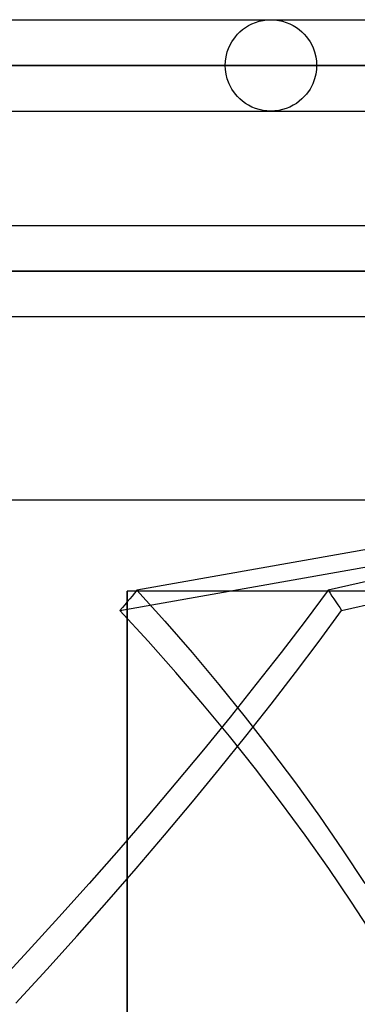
# Model space of a CAD drawing. Header units: millimetres. Extents: x -48 to 49.5, y -16 to 42.2.
# Tile 31 of 38: x 7.8 to 11.5, y 29.2 to 40. Entities that reach past the tile are written whole.
import ezdxf

# ---------------------------------------------------------------- set-up
doc = ezdxf.new("R2010")
doc.units = ezdxf.units.MM
doc.layers.add('MAIN-1', color=7, linetype='Continuous')
doc.layers.add('MAIN-2', color=7, linetype='Continuous')

msp = doc.modelspace()

# ---------------------------------------------------------------- linework, layer by layer
at = {"layer": 'MAIN-1'}
for p, q in [((5.681, 40.009), (7.919, 40.009)), ((7.919, 40.009), (10.074, 40.009)), ((10.074, 40.009), (12.11, 40.009)), ((-10.476, 39.509), (17.276, 39.509)), ((5.681, 39.009), (7.919, 39.009)), ((7.919, 39.009), (10.074, 39.009)), ((10.074, 39.009), (12.11, 39.009)), ((-16.044, 37.759), (23.956, 37.759)), ((8.98, 33.759), (8.98, 26.759)), ((23.956, 33.759), (8.98, 33.759))]:
    msp.add_line(p, q, dxfattribs=at)
at = {"layer": 'MAIN-2'}
for p, q in [((10.31, 39.946), (10.347, 39.964)), ((10.347, 39.964), (10.385, 39.98)), ((10.385, 39.98), (10.426, 39.993)), ((10.426, 39.993), (10.468, 40.002)), ((10.468, 40.002), (10.511, 40.007)), ((10.511, 40.007), (10.554, 40.009)), ((10.554, 40.009), (10.598, 40.007)), ((10.598, 40.007), (10.64, 40.002)), ((10.64, 40.002), (10.682, 39.993)), ((10.682, 39.993), (10.723, 39.98)), ((10.723, 39.98), (10.762, 39.964)), ((10.762, 39.964), (10.798, 39.946)), ((10.165, 39.823), (10.188, 39.85)), ((10.188, 39.85), (10.215, 39.876)), ((10.215, 39.876), (10.244, 39.901)), ((10.244, 39.901), (10.276, 39.924)), ((10.276, 39.924), (10.31, 39.946)), ((10.798, 39.946), (10.833, 39.924)), ((10.833, 39.924), (10.864, 39.901)), ((10.864, 39.901), (10.893, 39.876)), ((10.893, 39.876), (10.92, 39.85)), ((10.92, 39.85), (10.943, 39.823)), ((10.097, 39.711), (10.126, 39.767)), ((10.126, 39.767), (10.165, 39.823)), ((10.943, 39.823), (10.983, 39.767)), ((10.983, 39.767), (11.012, 39.711)), ((10.063, 39.604), (10.076, 39.656)), ((10.076, 39.656), (10.097, 39.711)), ((11.012, 39.711), (11.032, 39.656)), ((11.032, 39.656), (11.045, 39.604)), ((10.054, 39.509), (10.056, 39.555)), ((10.056, 39.555), (10.063, 39.604)), ((11.045, 39.604), (11.052, 39.555)), ((11.052, 39.555), (11.054, 39.509)), ((17.276, 39.509), (-10.476, 39.509)), ((16.502, 39.509), (-9.702, 39.509)), ((-9.702, 39.509), (16.502, 39.509)), ((12.285, 39.509), (-5.485, 39.509)), ((11.501, 39.509), (-4.701, 39.509)), ((3.4, 39.509), (11.501, 39.509)), ((3.4, 39.509), (12.285, 39.509)), ((11.501, 39.509), (6.9, 39.509)), ((6.9, 39.509), (11.501, 39.509)), ((10.054, 39.509), (7.007, 39.509)), ((12.287, 39.509), (7.804, 39.509)), ((7.804, 39.509), (12.287, 39.509)), ((11.054, 39.509), (7.804, 39.509)), ((10.056, 39.464), (10.054, 39.509)), ((10.063, 39.415), (10.056, 39.464)), ((11.052, 39.464), (11.045, 39.415)), ((11.054, 39.509), (11.052, 39.464)), ((10.076, 39.363), (10.063, 39.415)), ((10.097, 39.308), (10.076, 39.363)), ((11.032, 39.363), (11.012, 39.308)), ((11.045, 39.415), (11.032, 39.363)), ((10.126, 39.251), (10.097, 39.308)), ((10.165, 39.195), (10.126, 39.251)), ((10.983, 39.251), (10.943, 39.195)), ((11.012, 39.308), (10.983, 39.251)), ((10.188, 39.168), (10.165, 39.195)), ((10.215, 39.142), (10.188, 39.168)), ((10.244, 39.117), (10.215, 39.142)), ((10.276, 39.094), (10.244, 39.117)), ((10.864, 39.117), (10.833, 39.094)), ((10.893, 39.142), (10.864, 39.117)), ((10.92, 39.168), (10.893, 39.142)), ((10.943, 39.195), (10.92, 39.168)), ((10.31, 39.073), (10.276, 39.094)), ((10.347, 39.054), (10.31, 39.073)), ((10.385, 39.039), (10.347, 39.054)), ((10.426, 39.026), (10.385, 39.039)), ((10.468, 39.017), (10.426, 39.026)), ((10.511, 39.011), (10.468, 39.017)), ((10.554, 39.009), (10.511, 39.011)), ((10.598, 39.011), (10.554, 39.009)), ((10.64, 39.017), (10.598, 39.011)), ((10.682, 39.026), (10.64, 39.017)), ((10.723, 39.039), (10.682, 39.026)), ((10.762, 39.054), (10.723, 39.039)), ((10.798, 39.073), (10.762, 39.054)), ((10.833, 39.094), (10.798, 39.073)), ((27.456, 37.259), (-19.544, 37.259)), ((-19.544, 37.259), (24.456, 37.259)), ((27.456, 36.759), (-19.544, 36.759)), ((11.956, 36.759), (3.956, 36.759)), ((17.895, 35.328), (9.088, 33.769)), ((18.012, 35.328), (11.181, 33.769)), ((8.901, 33.547), (17.762, 35.116)), ((11.329, 33.547), (18.204, 35.116)), ((3.956, 34.759), (13.956, 34.759)), ((3.956, 34.759), (13.956, 34.759)), ((8.98, 26.759), (8.98, 33.759)), ((9.062, 33.737), (9.035, 33.705)), ((9.088, 33.769), (9.062, 33.737)), ((9.088, 33.769), (9.393, 33.431)), ((11.181, 33.769), (10.928, 33.431)), ((11.181, 33.769), (11.202, 33.737)), ((11.202, 33.737), (11.223, 33.705)), ((8.955, 33.61), (8.928, 33.579)), ((8.981, 33.642), (8.955, 33.61)), ((9.008, 33.674), (8.981, 33.642)), ((9.035, 33.705), (9.008, 33.674)), ((11.223, 33.705), (11.245, 33.674)), ((11.245, 33.674), (11.266, 33.642)), ((11.266, 33.642), (11.287, 33.61)), ((11.287, 33.61), (11.308, 33.579)), ((8.928, 33.579), (8.901, 33.547)), ((9.209, 33.212), (8.901, 33.547)), ((11.082, 33.212), (11.329, 33.547)), ((11.308, 33.579), (11.329, 33.547)), ((9.393, 33.431), (9.692, 33.086)), ((10.928, 33.431), (10.665, 33.086)), ((9.512, 32.87), (9.209, 33.212)), ((10.824, 32.87), (11.082, 33.212)), ((9.692, 33.086), (9.985, 32.737)), ((10.665, 33.086), (10.391, 32.737)), ((9.81, 32.523), (9.512, 32.87)), ((10.557, 32.523), (10.824, 32.87)), ((9.985, 32.737), (10.272, 32.382)), ((10.391, 32.737), (10.108, 32.382)), ((10.101, 32.171), (9.81, 32.523)), ((10.279, 32.171), (10.557, 32.523)), ((10.108, 32.382), (9.816, 32.023)), ((10.272, 32.382), (10.551, 32.023)), ((9.992, 31.814), (10.279, 32.171)), ((10.385, 31.814), (10.101, 32.171)), ((9.816, 32.023), (9.515, 31.661)), ((10.551, 32.023), (10.822, 31.661)), ((9.696, 31.454), (9.992, 31.814)), ((10.661, 31.454), (10.385, 31.814)), ((9.515, 31.661), (9.206, 31.296)), ((10.822, 31.661), (11.085, 31.296)), ((9.391, 31.09), (9.696, 31.454)), ((10.929, 31.09), (10.661, 31.454)), ((9.206, 31.296), (8.889, 30.93)), ((11.085, 31.296), (11.338, 30.93)), ((9.079, 30.724), (9.391, 31.09)), ((11.188, 30.724), (10.929, 31.09)), ((8.889, 30.93), (8.565, 30.561)), ((11.338, 30.93), (11.582, 30.561)), ((8.759, 30.357), (9.079, 30.724)), ((11.437, 30.357), (11.188, 30.724)), ((8.565, 30.561), (8.234, 30.193)), ((8.433, 29.989), (8.759, 30.357)), ((11.677, 29.989), (11.437, 30.357)), ((8.234, 30.193), (7.898, 29.824)), ((8.1, 29.621), (8.433, 29.989)), ((7.898, 29.824), (7.557, 29.457)), ((7.763, 29.253), (8.1, 29.621))]:
    msp.add_line(p, q, dxfattribs=at)

doc.saveas('drawing.dxf')
